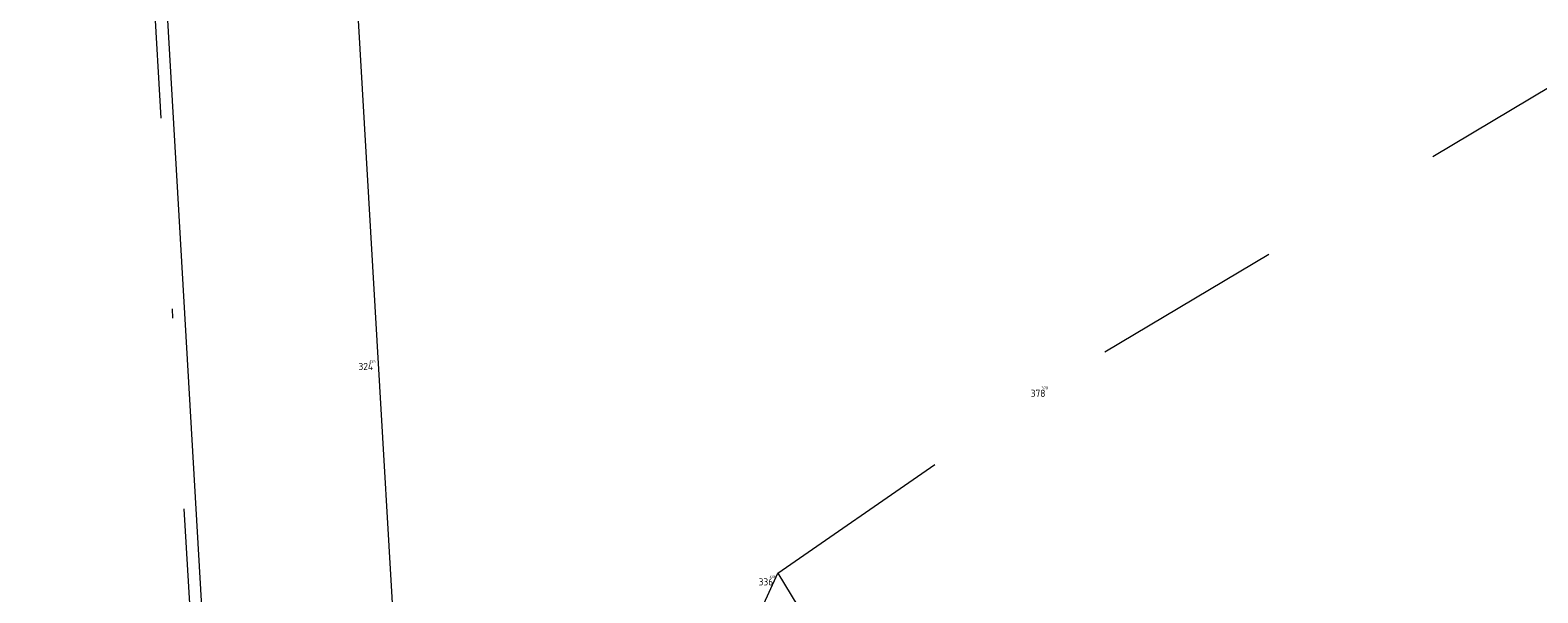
# Model space of a CAD drawing. Header units: metres. Extents: x 127882 to 128093, y 464596 to 464731.
# Tile 4 of 31: x 127899.18 to 127914.97, y 464633.38 to 464639.27. Entities that reach past the tile are written whole.
import ezdxf
from ezdxf.enums import TextEntityAlignment as Align

# ---------------------------------------------------------------- set-up
doc = ezdxf.new("R2010")
doc.units = ezdxf.units.M
for name, pattern in [('AM-AS', [16, 10, -2, 2, -2]), ('XX-DASHDOT', [10, 3, -2, 0, -2, 3]), ('XX-HIDDEN', [4, 2, -2])]:
    doc.linetypes.add(name, pattern=pattern)
for name, color, linetype in [('B-ME-AL-SITUATIEMETING-S @ 1', 7, 'Continuous'), ('B-WE-AL-SITUATIEMETING-S @ 1', 7, 'Continuous'), ('X-XX-AL-MEETPUNT_DATA_PUNTNUMMER-T18', 7, 'Continuous')]:
    doc.layers.add(name, color=color, linetype=linetype)
for name, color, linetype, lineweight in [('B-WE-AM-AS_HULPLIJN-G', 130, 'AM-AS', 18), ('B-WE-VH-KANTOPSLUITING_ACHTERKANTBAND-G', 40, 'XX-DASHDOT', 18), ('B-WE-VH-KANTVERHARDING-G', 40, 'Continuous', 18), ('B-WE-VH-MATERIAALGRENS-G', 7, 'XX-HIDDEN', 18)]:
    doc.layers.add(name, color=color, linetype=linetype, lineweight=lineweight)
doc.styles.add('NLCS-ISO-ANNOTATIVE-T18', font='NLCS-ISO.ttf', dxfattribs={"height": 1.8})

# ---------------------------------------------------------------- blocks, each defined once
blk = doc.blocks.new('SAL-MEETPUNT_MARKER-SO')
at = {"layer": 'X-XX-AL-MEETPUNT_DATA_PUNTNUMMER-T18', "style": 'NLCS-ISO-ANNOTATIVE-T18'}
blk.add_attdef('PUNTID', text='', height=1.5, dxfattribs=at).set_placement((-1, -2.59), align=Align.RIGHT)

msp = doc.modelspace()

# ---------------------------------------------------------------- linework, layer by layer
at = {"layer": 'B-WE-AM-AS_HULPLIJN-G'}
msp.add_polyline3d([(127899.383, 464694.327, -0.131), (127900.499, 464675.449, -0.198), (127901.669, 464655.69, -0.26), (127902.823, 464635.843, -0.404), (127903.987, 464615.883, -0.592)], dxfattribs=at)
at = {"layer": 'B-WE-VH-KANTOPSLUITING_ACHTERKANTBAND-G'}
msp.add_polyline3d([(127964.322, 464648.816, -0.381), (127963.089, 464648.043, -0.356), (127961.943, 464647.264, -0.347), (127962.049, 464646.946, -0.334), (127964.14, 464643.438, -0.332), (127955.474, 464638.25, -0.346), (127946.252, 464632.745, -0.332), (127936.794, 464627.037, -0.328), (127926.664, 464620.956, -0.381), (127916.419, 464614.871, -0.453), (127906.041, 464608.665, -0.47), (127902.099, 464615.219, -0.538), (127901.656, 464619.436, -0.542), (127900.972, 464631.266, -0.402), (127900.354, 464641.731, -0.248), (127899.764, 464651.95, -0.155), (127899.181, 464662.414, -0.143)], dxfattribs=at)
at = {"layer": 'B-WE-VH-KANTVERHARDING-G'}
for points in [[(127899.309, 464662.472, -0.215), (127899.896, 464651.986, -0.257), (127900.491, 464641.61, -0.359), (127901.089, 464631.311, -0.516), (127901.692, 464621.063, -0.624), (127901.867, 464618.473, -0.648), (127902.216, 464615.38, -0.633), (127903.542, 464613.115, -0.619), (127903.583, 464613.044, -0.623), (127906.054, 464608.859, -0.593), (127916.079, 464614.836, -0.576), (127926.31, 464620.912, -0.486), (127936.646, 464627.119, -0.422), (127946.182, 464632.849, -0.435), (127955.295, 464638.3, -0.406), (127963.954, 464643.529, -0.377), (127963.954, 464643.529, -0.377)], [(127907.159, 464624.246, -0.683), (127906.967, 464625.045, -0.667), (127906.561, 464632.237, -0.491), (127906.612, 464632.708, -0.476), (127907.014, 464633.587, -0.489), (127909.511, 464629.468, -0.558), (127907.632, 464628.346, -0.601)]]:
    msp.add_polyline3d(points, dxfattribs=at)
at = {"layer": 'B-WE-VH-MATERIAALGRENS-G'}
for points in [[(127910.375, 464623.549, -0.715), (127911.705, 464624.201, -0.729), (127921.147, 464629.84, -0.691), (127930.617, 464635.503, -0.643), (127940.037, 464641.124, -0.642), (127949.493, 464646.779, -0.645), (127955.714, 464650.507, -0.616), (127956.166, 464651.006, -0.6), (127956.258, 464651.604, -0.607), (127956.003, 464652.261, -0.6), (127951.77, 464659.274, -0.429), (127951.307, 464659.676, -0.398), (127950.796, 464659.792, -0.397), (127950.234, 464659.631, -0.406), (127943.955, 464655.897, -0.396), (127934.553, 464650.285, -0.401), (127925.045, 464644.61, -0.414), (127915.592, 464638.972, -0.433), (127909.866, 464635.562, -0.461)], [(127907.014, 464633.587, -0.489), (127909.866, 464635.562, -0.461)]]:
    msp.add_polyline3d(points, dxfattribs=at)

# ---------------------------------------------------------------- block references
at = {"layer": 'B-ME-AL-SITUATIEMETING-S @ 1'}
ref = msp.add_blockref('SAL-MEETPUNT_MARKER-SO', (127902.823, 464635.843, -0.404), dxfattribs=dict(at, xscale=0.02, yscale=0.02, zscale=0.02))
ref.add_attrib('PUNTID', '324', dxfattribs={"layer": 'X-XX-AL-MEETPUNT_DATA_PUNTNUMMER-T18', "height": 0.03, "style": 'NLCS-ISO-ANNOTATIVE-T18'}).set_placement((127902.803, 464635.791, -0.404), align=Align.RIGHT)
ref = msp.add_blockref('SAL-MEETPUNT_MARKER-SO', (127909.866, 464635.562, -0.461), dxfattribs=dict(at, xscale=0.02, yscale=0.02, zscale=0.02))
ref.add_attrib('PUNTID', '378', dxfattribs={"layer": 'X-XX-AL-MEETPUNT_DATA_PUNTNUMMER-T18', "height": 0.03, "style": 'NLCS-ISO-ANNOTATIVE-T18'}).set_placement((127909.846, 464635.511, -0.461), align=Align.RIGHT)
ref = msp.add_blockref('SAL-MEETPUNT_MARKER-SO', (127907.014, 464633.587, -0.489), dxfattribs=dict(at, xscale=0.02, yscale=0.02, zscale=0.02))
ref.add_attrib('PUNTID', '336', dxfattribs={"layer": 'X-XX-AL-MEETPUNT_DATA_PUNTNUMMER-T18', "height": 0.03, "style": 'NLCS-ISO-ANNOTATIVE-T18'}).set_placement((127906.994, 464633.536, -0.489), align=Align.RIGHT)
at = {"layer": 'B-WE-AL-SITUATIEMETING-S @ 1'}
ref = msp.add_blockref('SAL-MEETPUNT_MARKER-SO', (127902.823, 464635.843, -0.404), dxfattribs=dict(at, xscale=0.05, yscale=0.05, zscale=0.05))
ref.add_attrib('PUNTID', '324', dxfattribs={"layer": 'X-XX-AL-MEETPUNT_DATA_PUNTNUMMER-T18', "height": 0.075, "style": 'NLCS-ISO-ANNOTATIVE-T18'}).set_placement((127902.773, 464635.714, -0.404), align=Align.RIGHT)
ref = msp.add_blockref('SAL-MEETPUNT_MARKER-SO', (127909.866, 464635.562, -0.461), dxfattribs=dict(at, xscale=0.05, yscale=0.05, zscale=0.05))
ref.add_attrib('PUNTID', '378', dxfattribs={"layer": 'X-XX-AL-MEETPUNT_DATA_PUNTNUMMER-T18', "height": 0.075, "style": 'NLCS-ISO-ANNOTATIVE-T18'}).set_placement((127909.816, 464635.433, -0.461), align=Align.RIGHT)
ref = msp.add_blockref('SAL-MEETPUNT_MARKER-SO', (127907.014, 464633.587, -0.489), dxfattribs=dict(at, xscale=0.05, yscale=0.05, zscale=0.05))
ref.add_attrib('PUNTID', '336', dxfattribs={"layer": 'X-XX-AL-MEETPUNT_DATA_PUNTNUMMER-T18', "height": 0.075, "style": 'NLCS-ISO-ANNOTATIVE-T18'}).set_placement((127906.964, 464633.458, -0.489), align=Align.RIGHT)

doc.saveas('drawing.dxf')
